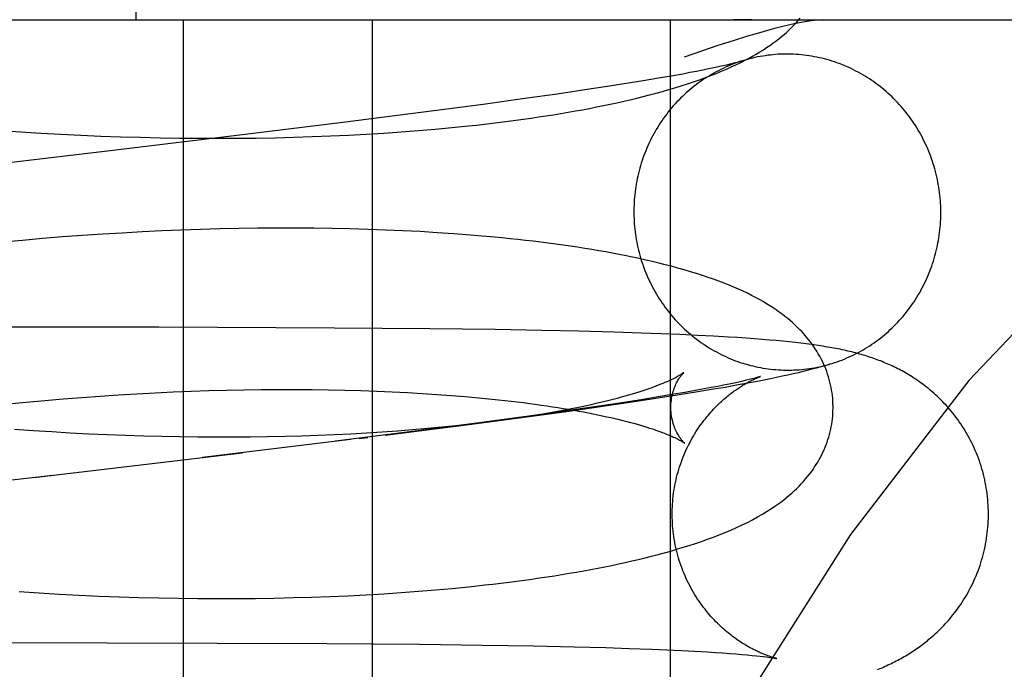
# Model space of a CAD drawing. Header units: inches. Extents: x 0 to 215, y 0 to 139.
# Tile 97 of 116: x 126.0484 to 126.1698, y 51.5941 to 51.6743. Entities that reach past the tile are written whole.
import ezdxf

# ---------------------------------------------------------------- set-up
doc = ezdxf.new("R2010")
doc.units = ezdxf.units.IN
doc.header["$LTSCALE"] = 11.804375
doc.header["$MEASUREMENT"] = 0
doc.linetypes.add('HIDDEN', pattern=[0.2, 0.1, -0.1])
doc.layers.add('DEFAULT_2', color=8, linetype='HIDDEN')

msp = doc.modelspace()

# ---------------------------------------------------------------- linework, layer by layer
at = {"layer": 'DEFAULT_2', "color": 8, "linetype": 'HIDDEN'}
for p, q in [((126.06275, 51.67428), (126.06275, 52.04928)), ((125.95195, 51.67428), (126.2875, 51.67428)), ((126.06855, 51.67428), (126.06855, 51.51803)), ((126.09184, 51.67428), (126.09184, 51.51803)), ((126.1286, 51.67428), (126.1286, 51.51803)), ((126.13331, 51.66821), (126.13261, 51.66806)), ((126.13396, 51.66834), (126.13331, 51.66821)), ((126.13454, 51.66847), (126.13396, 51.66834)), ((126.13507, 51.66859), (126.13454, 51.66847)), ((126.13554, 51.66869), (126.13507, 51.66859)), ((126.13595, 51.66879), (126.13554, 51.66869)), ((126.1363, 51.66888), (126.13595, 51.66879)), ((126.12716, 51.66706), (126.12549, 51.66678)), ((126.12872, 51.66734), (126.12716, 51.66706)), ((126.13014, 51.66759), (126.12872, 51.66734)), ((126.13102, 51.66776), (126.13014, 51.66759)), ((126.13184, 51.66791), (126.13102, 51.66776)), ((126.13261, 51.66806), (126.13184, 51.66791)), ((126.12112, 51.66608), (126.11836, 51.66566)), ((126.12369, 51.66649), (126.12112, 51.66608)), ((126.12549, 51.66678), (126.12369, 51.66649)), ((126.11065, 51.66455), (126.10552, 51.66384)), ((126.11464, 51.66512), (126.11065, 51.66455)), ((126.11836, 51.66566), (126.11464, 51.66512)), ((126.10552, 51.66384), (126.09816, 51.66287)), ((126.09816, 51.66287), (126.08823, 51.6616)), ((126.08823, 51.6616), (126.07651, 51.66015)), ((126.09962, 51.66079), (126.10168, 51.66098)), ((126.10168, 51.66098), (126.1037, 51.66118)), ((126.04602, 51.66062), (126.04851, 51.66045)), ((126.04851, 51.66045), (126.05098, 51.6603)), ((126.05098, 51.6603), (126.05346, 51.66016)), ((126.05346, 51.66016), (126.05592, 51.66004)), ((126.05592, 51.66004), (126.05838, 51.65994)), ((126.05838, 51.65994), (126.06082, 51.65985)), ((126.07651, 51.66015), (126.05954, 51.65811)), ((126.06082, 51.65985), (126.06326, 51.65978)), ((126.06326, 51.65978), (126.06568, 51.65973)), ((126.06568, 51.65973), (126.06809, 51.65969)), ((126.06809, 51.65969), (126.07048, 51.65966)), ((126.07048, 51.65966), (126.07285, 51.65966)), ((126.07285, 51.65966), (126.07521, 51.65967)), ((126.07521, 51.65967), (126.07755, 51.65969)), ((126.07755, 51.65969), (126.07987, 51.65973)), ((126.07987, 51.65973), (126.08217, 51.65979)), ((126.08217, 51.65979), (126.08444, 51.65986)), ((126.08444, 51.65986), (126.08669, 51.65995)), ((126.08669, 51.65995), (126.08891, 51.66005)), ((126.08891, 51.66005), (126.09111, 51.66017)), ((126.09111, 51.66017), (126.09328, 51.6603)), ((126.09328, 51.6603), (126.09543, 51.66045)), ((126.09543, 51.66045), (126.09754, 51.66061)), ((126.09754, 51.66061), (126.09962, 51.66079)), ((126.05613, 51.64766), (126.05366, 51.64748)), ((126.05858, 51.64782), (126.05613, 51.64766)), ((126.06102, 51.64797), (126.05858, 51.64782)), ((126.06346, 51.64811), (126.06102, 51.64797)), ((126.06588, 51.64822), (126.06346, 51.64811)), ((126.06828, 51.64832), (126.06588, 51.64822)), ((126.07068, 51.6484), (126.06828, 51.64832)), ((126.07305, 51.64847), (126.07068, 51.6484)), ((126.07541, 51.64852), (126.07305, 51.64847)), ((126.07775, 51.64855), (126.07541, 51.64852)), ((126.08007, 51.64857), (126.07775, 51.64855)), ((126.08237, 51.64857), (126.08007, 51.64857)), ((126.08464, 51.64856), (126.08237, 51.64857)), ((126.08689, 51.64853), (126.08464, 51.64856)), ((126.08912, 51.64848), (126.08689, 51.64853)), ((126.09132, 51.64842), (126.08912, 51.64848)), ((126.0935, 51.64834), (126.09132, 51.64842)), ((126.09564, 51.64825), (126.0935, 51.64834)), ((126.09776, 51.64814), (126.09564, 51.64825)), ((126.09985, 51.64801), (126.09776, 51.64814)), ((126.1019, 51.64787), (126.09985, 51.64801)), ((126.04872, 51.64706), (126.04624, 51.64683)), ((126.0512, 51.64728), (126.04872, 51.64706)), ((126.05366, 51.64748), (126.0512, 51.64728)), ((126.06553, 51.63634), (126.01814, 51.63638)), ((126.08719, 51.63625), (126.06553, 51.63634)), ((126.09894, 51.63615), (126.08719, 51.63625)), ((126.107, 51.63605), (126.09894, 51.63615)), ((126.11275, 51.63594), (126.107, 51.63605)), ((126.11732, 51.63584), (126.11275, 51.63594)), ((126.12168, 51.63573), (126.11732, 51.63584)), ((126.12503, 51.63562), (126.12168, 51.63573)), ((126.12747, 51.63553), (126.12503, 51.63562)), ((126.12978, 51.63544), (126.12747, 51.63553)), ((126.13195, 51.63534), (126.12978, 51.63544)), ((126.13395, 51.63523), (126.13195, 51.63534)), ((126.13578, 51.63513), (126.13395, 51.63523)), ((126.13691, 51.63506), (126.13578, 51.63513)), ((126.13797, 51.63498), (126.13691, 51.63506)), ((126.13897, 51.63491), (126.13797, 51.63498)), ((126.13992, 51.63484), (126.13897, 51.63491)), ((126.14082, 51.63476), (126.13992, 51.63484)), ((126.14168, 51.63469), (126.14082, 51.63476)), ((126.1425, 51.63461), (126.14168, 51.63469)), ((126.14327, 51.63453), (126.1425, 51.63461)), ((126.14401, 51.63445), (126.14327, 51.63453)), ((126.14471, 51.63437), (126.14401, 51.63445)), ((126.14538, 51.63429), (126.14471, 51.63437)), ((126.13027, 51.63074), (126.1299, 51.63049)), ((126.13586, 51.62933), (126.13518, 51.62919)), ((126.13648, 51.62946), (126.13586, 51.62933)), ((126.13704, 51.62958), (126.13648, 51.62946)), ((126.13675, 51.62922), (126.13815, 51.62948)), ((126.13754, 51.6297), (126.13704, 51.62958)), ((126.13798, 51.6298), (126.13754, 51.6297)), ((126.13835, 51.62989), (126.13798, 51.6298)), ((126.13815, 51.62948), (126.13955, 51.62975)), ((126.13867, 51.62997), (126.13835, 51.62989)), ((126.13894, 51.63004), (126.13867, 51.62997)), ((126.13955, 51.62975), (126.14098, 51.63004)), ((126.06057, 51.628), (126.06282, 51.62813)), ((126.06282, 51.62813), (126.06506, 51.62825)), ((126.06506, 51.62825), (126.06729, 51.62836)), ((126.06729, 51.62836), (126.0695, 51.62844)), ((126.0695, 51.62844), (126.0717, 51.62852)), ((126.0717, 51.62852), (126.07388, 51.62857)), ((126.07388, 51.62857), (126.07603, 51.62862)), ((126.07603, 51.62862), (126.07817, 51.62865)), ((126.07817, 51.62865), (126.08028, 51.62866)), ((126.08028, 51.62866), (126.08237, 51.62866)), ((126.08237, 51.62866), (126.08444, 51.62865)), ((126.08444, 51.62865), (126.08647, 51.62862)), ((126.08647, 51.62862), (126.08848, 51.62858)), ((126.08848, 51.62858), (126.09045, 51.62853)), ((126.09045, 51.62853), (126.0924, 51.62846)), ((126.0924, 51.62846), (126.09431, 51.62838)), ((126.09431, 51.62838), (126.09618, 51.62828)), ((126.09618, 51.62828), (126.09802, 51.62818)), ((126.09802, 51.62818), (126.09982, 51.62806)), ((126.13041, 51.6283), (126.12881, 51.62803)), ((126.12947, 51.62799), (126.13175, 51.62836)), ((126.13188, 51.62856), (126.13041, 51.6283)), ((126.13175, 51.62836), (126.13395, 51.62873)), ((126.13279, 51.62873), (126.13188, 51.62856)), ((126.13365, 51.62889), (126.13279, 51.62873)), ((126.13445, 51.62904), (126.13365, 51.62889)), ((126.13395, 51.62873), (126.13536, 51.62897)), ((126.13518, 51.62919), (126.13445, 51.62904)), ((126.13536, 51.62897), (126.13675, 51.62922)), ((126.04689, 51.62688), (126.04918, 51.62711)), ((126.04918, 51.62711), (126.05147, 51.62732)), ((126.05147, 51.62732), (126.05375, 51.62751)), ((126.05375, 51.62751), (126.05603, 51.62769)), ((126.05603, 51.62769), (126.0583, 51.62785)), ((126.0583, 51.62785), (126.06057, 51.628)), ((126.09982, 51.62806), (126.10158, 51.62793)), ((126.10158, 51.62793), (126.1033, 51.62779)), ((126.12264, 51.62703), (126.11982, 51.62661)), ((126.12052, 51.62663), (126.1239, 51.62713)), ((126.12526, 51.62744), (126.12264, 51.62703)), ((126.1239, 51.62713), (126.12713, 51.62762)), ((126.12709, 51.62774), (126.12526, 51.62744)), ((126.12881, 51.62803), (126.12709, 51.62774)), ((126.12713, 51.62762), (126.12947, 51.62799)), ((126.11058, 51.62524), (126.11612, 51.626)), ((126.11605, 51.62606), (126.11117, 51.62537)), ((126.11982, 51.62661), (126.11605, 51.62606)), ((126.11612, 51.626), (126.12052, 51.62663)), ((126.10502, 51.62454), (126.09746, 51.62355)), ((126.10377, 51.62434), (126.11058, 51.62524)), ((126.10553, 51.62456), (126.10387, 51.62436)), ((126.11117, 51.62537), (126.10502, 51.62454)), ((126.05003, 51.62356), (126.04774, 51.62372)), ((126.05232, 51.62342), (126.05003, 51.62356)), ((126.0546, 51.62329), (126.05232, 51.62342)), ((126.05688, 51.62317), (126.0546, 51.62329)), ((126.09746, 51.62355), (126.08731, 51.62227)), ((126.09115, 51.62328), (126.08919, 51.62317)), ((126.09308, 51.6234), (126.09115, 51.62328)), ((126.09497, 51.62354), (126.09308, 51.6234)), ((126.09346, 51.62302), (126.10377, 51.62434)), ((126.09683, 51.62368), (126.09497, 51.62354)), ((126.09865, 51.62383), (126.09683, 51.62368)), ((126.10043, 51.624), (126.09865, 51.62383)), ((126.10217, 51.62418), (126.10043, 51.624)), ((126.10387, 51.62436), (126.10217, 51.62418)), ((126.05915, 51.62307), (126.05688, 51.62317)), ((126.06141, 51.62298), (126.05915, 51.62307)), ((126.06366, 51.62291), (126.06141, 51.62298)), ((126.06589, 51.62286), (126.06366, 51.62291)), ((126.06811, 51.62282), (126.06589, 51.62286)), ((126.07032, 51.62279), (126.06811, 51.62282)), ((126.07251, 51.62278), (126.07032, 51.62279)), ((126.08916, 51.62248), (126.07093, 51.62027)), ((126.07468, 51.62278), (126.07251, 51.62278)), ((126.07683, 51.62279), (126.07468, 51.62278)), ((126.07895, 51.62282), (126.07683, 51.62279)), ((126.08105, 51.62287), (126.07895, 51.62282)), ((126.08313, 51.62292), (126.08105, 51.62287)), ((126.08518, 51.623), (126.08313, 51.62292)), ((126.0872, 51.62308), (126.08518, 51.623)), ((126.08919, 51.62317), (126.0872, 51.62308)), ((126.09025, 51.62262), (126.09132, 51.62275)), ((126.05012, 51.6178), (126.07581, 51.62085)), ((126.05243, 51.61807), (126.01374, 51.61349)), ((126.09754, 51.60376), (126.09964, 51.60394)), ((126.09964, 51.60394), (126.10171, 51.60412)), ((126.10171, 51.60412), (126.10374, 51.60432)), ((126.04829, 51.60373), (126.05077, 51.60356)), ((126.05077, 51.60356), (126.05325, 51.60342)), ((126.05325, 51.60342), (126.05572, 51.60329)), ((126.05572, 51.60329), (126.05819, 51.60318)), ((126.05819, 51.60318), (126.06064, 51.60309)), ((126.06064, 51.60309), (126.06308, 51.60301)), ((126.06308, 51.60301), (126.06551, 51.60295)), ((126.06551, 51.60295), (126.06793, 51.60291)), ((126.06793, 51.60291), (126.07033, 51.60288)), ((126.07033, 51.60288), (126.07272, 51.60287)), ((126.07272, 51.60287), (126.07509, 51.60287)), ((126.07509, 51.60287), (126.07744, 51.60289)), ((126.07744, 51.60289), (126.07977, 51.60293)), ((126.07977, 51.60293), (126.08208, 51.60298)), ((126.08208, 51.60298), (126.08436, 51.60304)), ((126.08436, 51.60304), (126.08662, 51.60313)), ((126.08662, 51.60313), (126.08886, 51.60322)), ((126.08886, 51.60322), (126.09107, 51.60334)), ((126.09107, 51.60334), (126.09326, 51.60346)), ((126.09326, 51.60346), (126.09542, 51.60361)), ((126.09542, 51.60361), (126.09754, 51.60376)), ((125.99357, 51.59756), (126.08625, 51.59733)), ((126.08625, 51.59733), (126.09768, 51.59723)), ((126.09768, 51.59723), (126.10542, 51.59713)), ((126.10542, 51.59713), (126.11173, 51.59702)), ((126.11173, 51.59702), (126.11675, 51.59691)), ((126.11675, 51.59691), (126.12064, 51.59681)), ((126.12064, 51.59681), (126.12355, 51.59671)), ((126.12355, 51.59671), (126.12627, 51.59661)), ((126.12627, 51.59661), (126.12818, 51.59654)), ((126.12818, 51.59654), (126.12998, 51.59645)), ((126.12998, 51.59645), (126.13165, 51.59637)), ((126.13165, 51.59637), (126.1332, 51.59628)), ((126.1332, 51.59628), (126.13416, 51.59622)), ((126.13416, 51.59622), (126.13506, 51.59616)), ((126.13506, 51.59616), (126.13591, 51.5961)), ((126.13591, 51.5961), (126.13669, 51.59604)), ((126.13669, 51.59604), (126.13742, 51.59598)), ((126.13742, 51.59598), (126.13809, 51.59592)), ((126.13809, 51.59592), (126.13869, 51.59586)), ((126.13869, 51.59586), (126.13923, 51.59581)), ((126.13923, 51.59581), (126.1397, 51.59575)), ((126.1397, 51.59575), (126.14011, 51.59571)), ((126.14173, 51.59547), (126.14174, 51.59547))]:
    msp.add_line(p, q, dxfattribs=at)
for points in [[(126.24143, 51.67428), (126.22577, 51.67235), (126.21026, 51.66671), (126.19516, 51.65771), (126.18026, 51.64545), (126.16542, 51.62977), (126.15084, 51.61076), (126.13657, 51.58827), (126.12286, 51.56248), (126.10986, 51.53349), (126.09778, 51.50154), (126.08676, 51.46687), (126.07693, 51.42976), (126.06843, 51.39052), (126.06134, 51.34948), (126.05575, 51.30697), (126.05171, 51.26336), (126.04927, 51.21902), (126.04846, 51.17428)], [(126.1037, 51.66118), (126.10469, 51.66129), (126.10568, 51.6614), (126.10667, 51.66152), (126.10764, 51.66164), (126.1086, 51.66176), (126.10956, 51.66189), (126.11051, 51.66202), (126.11145, 51.66215), (126.11237, 51.66229), (126.1133, 51.66243), (126.11421, 51.66257), (126.11511, 51.66272), (126.11601, 51.66287), (126.1169, 51.66303), (126.11777, 51.66319), (126.11864, 51.66335), (126.11951, 51.66352), (126.12036, 51.66369), (126.1212, 51.66387), (126.12203, 51.66405), (126.12286, 51.66423), (126.12367, 51.66442), (126.12448, 51.66461), (126.12527, 51.66481), (126.12606, 51.66501), (126.12685, 51.66522), (126.12763, 51.66543), (126.12841, 51.66566), (126.12918, 51.66589), (126.12996, 51.66613), (126.13072, 51.66637), (126.13148, 51.66663), (126.13221, 51.66688), (126.13293, 51.66714), (126.13362, 51.6674), (126.13428, 51.66767), (126.13492, 51.66793), (126.13553, 51.66819), (126.13613, 51.66846), (126.13669, 51.66872), (126.13724, 51.66899), (126.13776, 51.66925), (126.13827, 51.66952), (126.13875, 51.66979), (126.13921, 51.67005), (126.13966, 51.67032), (126.14009, 51.67059), (126.14049, 51.67086), (126.14089, 51.67112), (126.14127, 51.67139), (126.14163, 51.67166), (126.14198, 51.67193), (126.14232, 51.67221), (126.14265, 51.67248), (126.14296, 51.67276), (126.14327, 51.67304), (126.14356, 51.67333), (126.14384, 51.67361), (126.14412, 51.6739), (126.14438, 51.67419), (126.14463, 51.67448)], [(126.14751, 51.67428), (126.14681, 51.67425), (126.14597, 51.67416), (126.145, 51.674), (126.14389, 51.67378), (126.14265, 51.6735), (126.14128, 51.67315), (126.13977, 51.67273), (126.13814, 51.67225), (126.13637, 51.6717), (126.13448, 51.67109), (126.13246, 51.67041), (126.13031, 51.66966)], [(126.13865, 51.67431), (126.13793, 51.67429), (126.13718, 51.67428), (126.1364, 51.67428)], [(126.16193, 51.65165), (126.16191, 51.65198), (126.16188, 51.65231), (126.16185, 51.65264), (126.16181, 51.65296), (126.16177, 51.65329), (126.16172, 51.65362), (126.16166, 51.65394), (126.1616, 51.65426), (126.16154, 51.65459), (126.16147, 51.65491), (126.16139, 51.65523), (126.16131, 51.65555), (126.16123, 51.65587), (126.16114, 51.65618), (126.16104, 51.6565), (126.16094, 51.65681), (126.16083, 51.65712), (126.16072, 51.65743), (126.16061, 51.65774), (126.16048, 51.65804), (126.16036, 51.65834), (126.16023, 51.65864), (126.16009, 51.65894), (126.15995, 51.65924), (126.1598, 51.65953), (126.15965, 51.65982), (126.1595, 51.66011), (126.15934, 51.6604), (126.15917, 51.66068), (126.159, 51.66096), (126.15883, 51.66124), (126.15865, 51.66151), (126.15847, 51.66178), (126.15828, 51.66205), (126.15809, 51.66231), (126.15789, 51.66257), (126.15769, 51.66283), (126.15749, 51.66309), (126.15728, 51.66334), (126.15707, 51.66358), (126.15685, 51.66383), (126.15663, 51.66407), (126.15641, 51.6643), (126.15618, 51.66453), (126.15595, 51.66476), (126.15571, 51.66498), (126.15547, 51.6652), (126.15523, 51.66542), (126.15498, 51.66563), (126.15473, 51.66584), (126.15448, 51.66604), (126.15422, 51.66624), (126.15397, 51.66643), (126.1537, 51.66662), (126.15344, 51.6668), (126.15317, 51.66698), (126.1529, 51.66716), (126.15262, 51.66733), (126.15235, 51.66749), (126.15207, 51.66765), (126.15178, 51.66781), (126.1515, 51.66796), (126.15121, 51.6681), (126.15092, 51.66825), (126.15063, 51.66838), (126.15034, 51.66851), (126.15004, 51.66864), (126.14974, 51.66876), (126.14944, 51.66887), (126.14914, 51.66898), (126.14884, 51.66909), (126.14853, 51.66919), (126.14823, 51.66928), (126.14792, 51.66937), (126.14761, 51.66945), (126.1473, 51.66953), (126.14699, 51.6696), (126.14667, 51.66967), (126.14636, 51.66973), (126.14604, 51.66979), (126.14573, 51.66984), (126.14541, 51.66988), (126.14509, 51.66992), (126.14478, 51.66996), (126.14446, 51.66999), (126.14414, 51.67001), (126.14382, 51.67003), (126.1435, 51.67004), (126.14318, 51.67005), (126.14286, 51.67005), (126.14254, 51.67004), (126.14222, 51.67003), (126.1419, 51.67002), (126.14158, 51.66999), (126.14126, 51.66997), (126.14095, 51.66993), (126.14063, 51.6699), (126.14031, 51.66985), (126.14, 51.6698), (126.13968, 51.66975), (126.13937, 51.66969), (126.13905, 51.66962), (126.13874, 51.66955), (126.13843, 51.66948), (126.13812, 51.6694), (126.13781, 51.66931), (126.13751, 51.66922), (126.13736, 51.66917)], [(126.1374, 51.66918), (126.1372, 51.66912), (126.1369, 51.66901), (126.1366, 51.66891), (126.1363, 51.66879), (126.136, 51.66867), (126.13571, 51.66855), (126.13541, 51.66842), (126.13512, 51.66829), (126.13483, 51.66815), (126.13454, 51.668), (126.13426, 51.66785), (126.13398, 51.6677), (126.1337, 51.66754), (126.13342, 51.66738), (126.13315, 51.66721), (126.13288, 51.66703), (126.13261, 51.66686), (126.13234, 51.66667), (126.13208, 51.66649), (126.13182, 51.66629), (126.13157, 51.6661), (126.13131, 51.6659), (126.13106, 51.66569), (126.13082, 51.66548), (126.13058, 51.66527), (126.13034, 51.66505), (126.1301, 51.66483), (126.12987, 51.6646), (126.12964, 51.66437), (126.12942, 51.66414), (126.1292, 51.6639), (126.12898, 51.66366), (126.12877, 51.66341), (126.12856, 51.66316), (126.12836, 51.66291), (126.12816, 51.66265), (126.12796, 51.66239), (126.12777, 51.66213), (126.12759, 51.66186), (126.1274, 51.66159), (126.12723, 51.66132), (126.12705, 51.66104), (126.12688, 51.66076), (126.12672, 51.66048), (126.12656, 51.6602), (126.12641, 51.65991), (126.12626, 51.65962), (126.12611, 51.65933), (126.12597, 51.65903), (126.12583, 51.65873), (126.1257, 51.65843), (126.12558, 51.65813), (126.12546, 51.65783), (126.12534, 51.65752), (126.12523, 51.65721), (126.12512, 51.6569), (126.12502, 51.65659), (126.12493, 51.65628), (126.12484, 51.65596), (126.12475, 51.65564), (126.12467, 51.65532), (126.1246, 51.655), (126.12453, 51.65468), (126.12447, 51.65436), (126.12441, 51.65404), (126.12435, 51.65371), (126.12431, 51.65339), (126.12426, 51.65306), (126.12422, 51.65273), (126.12419, 51.65241), (126.12417, 51.65208), (126.12414, 51.65175), (126.12413, 51.65142), (126.12412, 51.65109), (126.12411, 51.65076), (126.12411, 51.65043), (126.12412, 51.6501), (126.12413, 51.64978), (126.12415, 51.64945)], [(126.13736, 51.66917), (126.13732, 51.66916), (126.13727, 51.66914), (126.13721, 51.66912), (126.13714, 51.6691), (126.13705, 51.66908), (126.13696, 51.66905), (126.13685, 51.66902), (126.13673, 51.66899), (126.1366, 51.66896), (126.13646, 51.66892), (126.1363, 51.66888)], [(126.05954, 51.65811), (126.03952, 51.65575), (126.00894, 51.65213)], [(126.14833, 51.63181), (126.14857, 51.63188), (126.14887, 51.63198), (126.14918, 51.63208), (126.14948, 51.63219), (126.14978, 51.6323), (126.15008, 51.63242), (126.15037, 51.63255), (126.15066, 51.63268), (126.15096, 51.63281), (126.15125, 51.63295), (126.15153, 51.63309), (126.15182, 51.63324), (126.1521, 51.6334), (126.15238, 51.63356), (126.15265, 51.63372), (126.15293, 51.63389), (126.1532, 51.63406), (126.15347, 51.63424), (126.15373, 51.63442), (126.154, 51.63461), (126.15425, 51.6348), (126.15451, 51.635), (126.15476, 51.6352), (126.15501, 51.63541), (126.15526, 51.63562), (126.1555, 51.63583), (126.15574, 51.63605), (126.15597, 51.63627), (126.15621, 51.6365), (126.15643, 51.63673), (126.15666, 51.63696), (126.15688, 51.6372), (126.15709, 51.63744), (126.15731, 51.63769), (126.15751, 51.63794), (126.15772, 51.63819), (126.15792, 51.63845), (126.15811, 51.63871), (126.1583, 51.63897), (126.15849, 51.63924), (126.15867, 51.6395), (126.15885, 51.63978), (126.15902, 51.64005), (126.15919, 51.64033), (126.15936, 51.64061), (126.15952, 51.6409), (126.15967, 51.64119), (126.15982, 51.64148), (126.15997, 51.64177), (126.16011, 51.64207), (126.16024, 51.64236), (126.16037, 51.64266), (126.1605, 51.64297), (126.16062, 51.64327), (126.16074, 51.64358), (126.16085, 51.64389), (126.16095, 51.6442), (126.16105, 51.64451), (126.16115, 51.64482), (126.16124, 51.64514), (126.16132, 51.64545), (126.1614, 51.64577), (126.16148, 51.64609), (126.16155, 51.64641), (126.16161, 51.64674), (126.16167, 51.64706), (126.16172, 51.64738), (126.16177, 51.64771), (126.16181, 51.64804), (126.16185, 51.64836), (126.16188, 51.64869), (126.16191, 51.64902), (126.16193, 51.64935), (126.16195, 51.64968), (126.16196, 51.65001), (126.16196, 51.65033), (126.16196, 51.65066), (126.16196, 51.65099), (126.16195, 51.65132), (126.16193, 51.65165)], [(126.12415, 51.64945), (126.12417, 51.64912), (126.1242, 51.64879), (126.12423, 51.64846), (126.12427, 51.64813), (126.12431, 51.64781), (126.12436, 51.64748), (126.12441, 51.64716), (126.12447, 51.64683), (126.12454, 51.64651), (126.12461, 51.64619), (126.12468, 51.64587), (126.12476, 51.64555), (126.12485, 51.64523), (126.12494, 51.64492), (126.12503, 51.6446), (126.12514, 51.64429), (126.12524, 51.64398), (126.12535, 51.64367), (126.12547, 51.64336), (126.12559, 51.64306), (126.12572, 51.64275), (126.12585, 51.64245), (126.12599, 51.64215), (126.12613, 51.64186), (126.12627, 51.64157), (126.12642, 51.64127), (126.12658, 51.64099), (126.12674, 51.6407), (126.1269, 51.64042), (126.12707, 51.64014), (126.12725, 51.63986), (126.12742, 51.63959), (126.12761, 51.63932), (126.12779, 51.63905), (126.12799, 51.63878), (126.12818, 51.63852), (126.12838, 51.63827), (126.12859, 51.63801), (126.1288, 51.63776), (126.12901, 51.63751), (126.12922, 51.63727), (126.12944, 51.63703), (126.12967, 51.6368), (126.1299, 51.63657), (126.13013, 51.63634), (126.13036, 51.63611), (126.1306, 51.63589), (126.13085, 51.63568), (126.13109, 51.63547), (126.13134, 51.63526), (126.1316, 51.63506), (126.13185, 51.63486), (126.13211, 51.63467), (126.13237, 51.63448), (126.13264, 51.6343), (126.13291, 51.63412), (126.13318, 51.63394), (126.13345, 51.63377), (126.13373, 51.63361), (126.13401, 51.63345), (126.13429, 51.63329), (126.13458, 51.63314), (126.13486, 51.63299), (126.13515, 51.63285), (126.13544, 51.63272), (126.13574, 51.63259), (126.13603, 51.63246), (126.13633, 51.63234), (126.13663, 51.63222), (126.13693, 51.63211), (126.13724, 51.63201), (126.13754, 51.63191), (126.13785, 51.63182), (126.13816, 51.63173), (126.13847, 51.63164), (126.13878, 51.63157), (126.13909, 51.63149), (126.1394, 51.63143), (126.13972, 51.63137), (126.14003, 51.63131), (126.14035, 51.63126), (126.14067, 51.63121), (126.14098, 51.63117), (126.1413, 51.63114), (126.14162, 51.63111), (126.14194, 51.63109), (126.14226, 51.63107), (126.14258, 51.63106), (126.1429, 51.63105), (126.14322, 51.63105), (126.14354, 51.63106), (126.14386, 51.63107), (126.14417, 51.63108), (126.14449, 51.6311), (126.14481, 51.63113), (126.14513, 51.63116), (126.14545, 51.6312), (126.14576, 51.63124), (126.14608, 51.63129), (126.14639, 51.63135), (126.14671, 51.63141), (126.14702, 51.63147), (126.14733, 51.63154), (126.14764, 51.63162), (126.14795, 51.6317), (126.14826, 51.63179)], [(126.14868, 51.62662), (126.14867, 51.62691), (126.14866, 51.62724), (126.14863, 51.62758), (126.1486, 51.62792), (126.14855, 51.62825), (126.1485, 51.62858), (126.14844, 51.62891), (126.14837, 51.62925), (126.1483, 51.62957), (126.14821, 51.6299), (126.14811, 51.63023), (126.14801, 51.63055), (126.1479, 51.63088), (126.14778, 51.6312), (126.14765, 51.63151), (126.14751, 51.63183), (126.14736, 51.63215), (126.1472, 51.63246), (126.14704, 51.63277), (126.14686, 51.63308), (126.14668, 51.63339), (126.14648, 51.63369), (126.14628, 51.63399), (126.14607, 51.6343), (126.14585, 51.63459), (126.14562, 51.63489), (126.14538, 51.63518), (126.14512, 51.63547), (126.14486, 51.63576), (126.14459, 51.63604), (126.14431, 51.63632), (126.14402, 51.6366), (126.14372, 51.63688), (126.14341, 51.63715), (126.14309, 51.63742), (126.14275, 51.63769), (126.14241, 51.63795), (126.14205, 51.63821), (126.14168, 51.63848), (126.14129, 51.63873), (126.14089, 51.63899), (126.14048, 51.63925), (126.14004, 51.63951), (126.13959, 51.63976), (126.13912, 51.64002), (126.13863, 51.64027), (126.13812, 51.64053), (126.13759, 51.64078), (126.13703, 51.64103), (126.13646, 51.64128), (126.13587, 51.64153), (126.13525, 51.64177), (126.13461, 51.64202), (126.13395, 51.64226), (126.13327, 51.6425), (126.13256, 51.64274), (126.13183, 51.64297), (126.13109, 51.6432), (126.13033, 51.64343), (126.12955, 51.64364), (126.12877, 51.64386), (126.12797, 51.64406), (126.12718, 51.64426), (126.12638, 51.64445), (126.12558, 51.64464), (126.12478, 51.64482), (126.12396, 51.64499), (126.12315, 51.64516), (126.12232, 51.64532), (126.12149, 51.64548), (126.12064, 51.64563), (126.11979, 51.64578), (126.11893, 51.64593), (126.11805, 51.64607), (126.11717, 51.64621), (126.11628, 51.64634), (126.11538, 51.64647), (126.11447, 51.6466), (126.11356, 51.64672), (126.11263, 51.64683), (126.1117, 51.64695), (126.11076, 51.64706), (126.10981, 51.64716), (126.10885, 51.64727), (126.10788, 51.64736), (126.10691, 51.64746), (126.10592, 51.64755), (126.10493, 51.64764), (126.10393, 51.64772), (126.1019, 51.64787)], [(126.1678, 51.61444), (126.16778, 51.61476), (126.16775, 51.61511), (126.16772, 51.61546), (126.16768, 51.6158), (126.16763, 51.61615), (126.16758, 51.61649), (126.16752, 51.61683), (126.16745, 51.61717), (126.16738, 51.61751), (126.16731, 51.61785), (126.16722, 51.61819), (126.16713, 51.61853), (126.16704, 51.61886), (126.16694, 51.61919), (126.16683, 51.61952), (126.16672, 51.61985), (126.1666, 51.62017), (126.16648, 51.6205), (126.16635, 51.62082), (126.16622, 51.62113), (126.16608, 51.62145), (126.16594, 51.62176), (126.16579, 51.62207), (126.16563, 51.62238), (126.16547, 51.62268), (126.16531, 51.62298), (126.16514, 51.62327), (126.16497, 51.62356), (126.16479, 51.62385), (126.16461, 51.62413), (126.16443, 51.62441), (126.16424, 51.62469), (126.16405, 51.62496), (126.16385, 51.62522), (126.16365, 51.62548), (126.16345, 51.62574), (126.16324, 51.62599), (126.16303, 51.62624), (126.16282, 51.62648), (126.16261, 51.62672), (126.1624, 51.62695), (126.16218, 51.62717), (126.16196, 51.62739), (126.16175, 51.62761), (126.16153, 51.62782), (126.16131, 51.62802), (126.16109, 51.62822), (126.16087, 51.62841), (126.16065, 51.6286), (126.16043, 51.62878), (126.1602, 51.62896), (126.15998, 51.62913), (126.15976, 51.6293), (126.15954, 51.62946), (126.15932, 51.62962), (126.1591, 51.62977), (126.15888, 51.62992), (126.15866, 51.63007), (126.15845, 51.63021), (126.15823, 51.63034), (126.15802, 51.63047), (126.15781, 51.6306), (126.1576, 51.63072), (126.15739, 51.63084), (126.15719, 51.63095), (126.15698, 51.63106), (126.15678, 51.63117), (126.15658, 51.63127), (126.15638, 51.63137), (126.15618, 51.63147), (126.15597, 51.63157), (126.15577, 51.63166), (126.15557, 51.63175), (126.15537, 51.63184), (126.15516, 51.63193), (126.15496, 51.63201), (126.15475, 51.6321), (126.15455, 51.63218), (126.15434, 51.63226), (126.15413, 51.63234), (126.15392, 51.63241), (126.15371, 51.63249), (126.1535, 51.63256), (126.15328, 51.63263), (126.15307, 51.6327), (126.15285, 51.63277), (126.15263, 51.63284), (126.1524, 51.63291), (126.15217, 51.63298), (126.15194, 51.63304), (126.15171, 51.63311), (126.15147, 51.63317), (126.15124, 51.63323), (126.151, 51.63329), (126.15076, 51.63335), (126.15052, 51.6334), (126.15027, 51.63346), (126.15003, 51.63351), (126.14978, 51.63356), (126.14954, 51.63362), (126.14929, 51.63367), (126.14903, 51.63371), (126.14878, 51.63376), (126.14852, 51.63381), (126.14826, 51.63386), (126.148, 51.6339), (126.14773, 51.63394), (126.14746, 51.63399), (126.14718, 51.63403), (126.1469, 51.63408), (126.14661, 51.63412), (126.14631, 51.63416), (126.14601, 51.6342), (126.14538, 51.63429)], [(126.14098, 51.63004), (126.14169, 51.63018), (126.14239, 51.63033), (126.14309, 51.63048), (126.14376, 51.63063), (126.14442, 51.63078), (126.14505, 51.63094), (126.14567, 51.63109), (126.14626, 51.63124), (126.14682, 51.63139), (126.14736, 51.63153), (126.14786, 51.63167), (126.14833, 51.63181)], [(126.12868, 51.62637), (126.12868, 51.6266), (126.12869, 51.62686), (126.12871, 51.62711), (126.12874, 51.62735), (126.12877, 51.62758), (126.12881, 51.62781), (126.12886, 51.62803), (126.12891, 51.62824), (126.12897, 51.62845), (126.12903, 51.62864), (126.12909, 51.62883), (126.12916, 51.629), (126.12923, 51.62917), (126.1293, 51.62932), (126.12937, 51.62947), (126.12944, 51.6296), (126.12951, 51.62973), (126.12958, 51.62985), (126.12965, 51.62996), (126.12971, 51.63006), (126.12978, 51.63016), (126.12984, 51.63024), (126.1299, 51.63032), (126.12995, 51.63039), (126.13001, 51.63046), (126.13006, 51.63052), (126.1301, 51.63057), (126.13014, 51.63061), (126.13018, 51.63065), (126.13021, 51.63068), (126.13023, 51.6307), (126.13025, 51.63072), (126.13026, 51.63073)], [(126.1299, 51.63049), (126.12981, 51.63043), (126.12971, 51.63037), (126.12959, 51.6303), (126.12946, 51.63023), (126.12932, 51.63016), (126.12916, 51.63008), (126.12899, 51.62999), (126.12881, 51.6299), (126.12862, 51.62981), (126.1284, 51.62971), (126.12818, 51.62962), (126.12794, 51.62951), (126.12769, 51.62941), (126.12742, 51.6293), (126.12713, 51.62918), (126.12683, 51.62907), (126.12652, 51.62895), (126.12619, 51.62883), (126.12584, 51.62871), (126.12548, 51.62859), (126.12511, 51.62847), (126.12472, 51.62834), (126.12431, 51.62821), (126.12389, 51.62809), (126.12345, 51.62796), (126.123, 51.62783), (126.12253, 51.6277), (126.12205, 51.62757), (126.12156, 51.62744), (126.12105, 51.62731), (126.12052, 51.62718), (126.11998, 51.62705), (126.11943, 51.62692), (126.11886, 51.62679), (126.11827, 51.62666), (126.11768, 51.62653), (126.11707, 51.6264), (126.11644, 51.62628), (126.1158, 51.62615), (126.11515, 51.62603), (126.11449, 51.6259), (126.11381, 51.62578), (126.11312, 51.62566), (126.11241, 51.62554), (126.1117, 51.62543), (126.11097, 51.62531), (126.11022, 51.6252), (126.10947, 51.62509), (126.10871, 51.62498), (126.10793, 51.62487)], [(126.12887, 51.61217), (126.12886, 51.61248), (126.12884, 51.61282), (126.12884, 51.61316), (126.12884, 51.6135), (126.12885, 51.61384), (126.12886, 51.61418), (126.12888, 51.61451), (126.1289, 51.61485), (126.12893, 51.61519), (126.12897, 51.61552), (126.12901, 51.61586), (126.12906, 51.61619), (126.12912, 51.61652), (126.12918, 51.61685), (126.12924, 51.61718), (126.12931, 51.61751), (126.12939, 51.61783), (126.12947, 51.61816), (126.12956, 51.61848), (126.12965, 51.61879), (126.12975, 51.61911), (126.12986, 51.61942), (126.12997, 51.61974), (126.13008, 51.62004), (126.1302, 51.62035), (126.13032, 51.62065), (126.13045, 51.62095), (126.13058, 51.62124), (126.13072, 51.62153), (126.13086, 51.62181), (126.131, 51.62209), (126.13115, 51.62237), (126.1313, 51.62264), (126.13145, 51.62291), (126.13161, 51.62317), (126.13177, 51.62343), (126.13193, 51.62368), (126.1321, 51.62392), (126.13226, 51.62416), (126.13243, 51.6244), (126.1326, 51.62463), (126.13276, 51.62485), (126.13293, 51.62506), (126.1331, 51.62527), (126.13327, 51.62547), (126.13344, 51.62567), (126.13361, 51.62586), (126.13377, 51.62605), (126.13394, 51.62623), (126.1341, 51.6264), (126.13427, 51.62657), (126.13443, 51.62673), (126.13459, 51.62689), (126.13475, 51.62704), (126.13491, 51.62718), (126.13506, 51.62732), (126.13522, 51.62746), (126.13537, 51.62759), (126.13552, 51.62772), (126.13566, 51.62784), (126.13581, 51.62796), (126.13595, 51.62807), (126.13609, 51.62818), (126.13623, 51.62828), (126.13637, 51.62839), (126.1365, 51.62848), (126.13664, 51.62858), (126.13677, 51.62867), (126.13689, 51.62876), (126.13702, 51.62884), (126.13714, 51.62892), (126.13726, 51.629), (126.13738, 51.62908), (126.1375, 51.62915), (126.13761, 51.62922), (126.13773, 51.62929), (126.13784, 51.62935), (126.13795, 51.62941), (126.13805, 51.62947), (126.13815, 51.62953), (126.13826, 51.62959), (126.13835, 51.62964), (126.13845, 51.62969), (126.13854, 51.62974), (126.13864, 51.62979), (126.13872, 51.62983), (126.13881, 51.62987), (126.13889, 51.62991), (126.13897, 51.62995), (126.13905, 51.62999), (126.13913, 51.63002), (126.1392, 51.63005), (126.13927, 51.63008), (126.13933, 51.63011), (126.13939, 51.63013), (126.13945, 51.63016), (126.1395, 51.63018), (126.13954, 51.6302), (126.13959, 51.63021), (126.13962, 51.63023), (126.13965, 51.63024), (126.13968, 51.63025), (126.1397, 51.63026), (126.13971, 51.63026), (126.13972, 51.63026)], [(126.13972, 51.63026), (126.13971, 51.63026), (126.13969, 51.63025), (126.13967, 51.63025), (126.13964, 51.63024), (126.1396, 51.63022), (126.13955, 51.63021), (126.13949, 51.63019), (126.13942, 51.63017), (126.13935, 51.63015), (126.13926, 51.63013), (126.13916, 51.6301), (126.13906, 51.63007), (126.13894, 51.63004)], [(126.1033, 51.62779), (126.10497, 51.62764), (126.10579, 51.62756), (126.10661, 51.62748), (126.10741, 51.6274), (126.10819, 51.62731), (126.10897, 51.62722), (126.10973, 51.62713), (126.11049, 51.62704), (126.11123, 51.62694), (126.11195, 51.62684), (126.11267, 51.62674), (126.11337, 51.62664), (126.11406, 51.62654), (126.11474, 51.62643), (126.1154, 51.62633), (126.11605, 51.62622), (126.11669, 51.62611), (126.11731, 51.626), (126.11792, 51.62589), (126.11852, 51.62577), (126.1191, 51.62566), (126.11967, 51.62554), (126.12022, 51.62543), (126.12076, 51.62531), (126.12128, 51.62519), (126.12179, 51.62507), (126.12229, 51.62496), (126.12276, 51.62484), (126.12323, 51.62472), (126.12368, 51.6246), (126.12411, 51.62449), (126.12453, 51.62437), (126.12494, 51.62425), (126.12532, 51.62414), (126.1257, 51.62402), (126.12606, 51.62391), (126.1264, 51.6238), (126.12673, 51.62369), (126.12704, 51.62358), (126.12733, 51.62347), (126.12761, 51.62337), (126.12788, 51.62327), (126.12813, 51.62317), (126.12836, 51.62307), (126.12859, 51.62298), (126.12879, 51.62289), (126.12898, 51.6228), (126.12916, 51.62272), (126.12933, 51.62264), (126.12948, 51.62257), (126.12962, 51.6225), (126.12974, 51.62243), (126.12986, 51.62237), (126.12996, 51.62231), (126.13005, 51.62226), (126.13012, 51.62221), (126.13019, 51.62217), (126.13025, 51.62214), (126.13029, 51.62211), (126.13033, 51.62208), (126.13036, 51.62206), (126.13036, 51.62206)], [(126.13036, 51.62206), (126.13037, 51.62205), (126.13038, 51.62204), (126.13038, 51.62205), (126.13036, 51.62206), (126.13034, 51.62208), (126.13032, 51.6221), (126.13029, 51.62213), (126.13025, 51.62217), (126.1302, 51.62221), (126.13015, 51.62227), (126.1301, 51.62233), (126.13004, 51.62239), (126.12998, 51.62247), (126.12992, 51.62255), (126.12985, 51.62264), (126.12978, 51.62274), (126.12971, 51.62284), (126.12964, 51.62296), (126.12956, 51.62309), (126.12949, 51.62322), (126.12941, 51.62336), (126.12933, 51.62352), (126.12926, 51.62368), (126.12918, 51.62386), (126.12911, 51.62405), (126.12904, 51.62424), (126.12897, 51.62445), (126.12891, 51.62466), (126.12886, 51.62489), (126.12881, 51.62512), (126.12877, 51.62537), (126.12873, 51.62561), (126.1287, 51.62587), (126.12869, 51.62613), (126.12868, 51.62637)], [(126.1411, 51.61399), (126.14148, 51.61425), (126.14186, 51.61451), (126.14223, 51.61478), (126.14259, 51.61505), (126.14293, 51.61533), (126.14327, 51.61561), (126.14359, 51.61588), (126.1439, 51.61617), (126.1442, 51.61645), (126.14449, 51.61674), (126.14476, 51.61703), (126.14503, 51.61732), (126.14529, 51.61762), (126.14554, 51.61791), (126.14577, 51.61821), (126.146, 51.61851), (126.14621, 51.61881), (126.14641, 51.61911), (126.14661, 51.61941), (126.14679, 51.61971), (126.14696, 51.62001), (126.14713, 51.62031), (126.14728, 51.62061), (126.14743, 51.62092), (126.14757, 51.62123), (126.1477, 51.62154), (126.14782, 51.62185), (126.14794, 51.62216), (126.14805, 51.62248), (126.14814, 51.62279), (126.14823, 51.62311), (126.14832, 51.62343), (126.14839, 51.62375), (126.14845, 51.62407), (126.14851, 51.62439), (126.14856, 51.62472), (126.1486, 51.62504), (126.14863, 51.62537), (126.14866, 51.62569), (126.14867, 51.62602), (126.14868, 51.62634), (126.14868, 51.62662)], [(126.10714, 51.62476), (126.10634, 51.62466), (126.10553, 51.62456)], [(126.10374, 51.60432), (126.10475, 51.60443), (126.10575, 51.60454), (126.10673, 51.60465), (126.10772, 51.60477), (126.10869, 51.60489), (126.10965, 51.60501), (126.11061, 51.60514), (126.11155, 51.60527), (126.11249, 51.60541), (126.11342, 51.60554), (126.11434, 51.60569), (126.11525, 51.60583), (126.11615, 51.60598), (126.11704, 51.60614), (126.11793, 51.60629), (126.1188, 51.60645), (126.11967, 51.60662), (126.12053, 51.60679), (126.12138, 51.60696), (126.12222, 51.60714), (126.12305, 51.60732), (126.12388, 51.60751), (126.1247, 51.6077), (126.1255, 51.6079), (126.1263, 51.6081), (126.1271, 51.6083), (126.12788, 51.60851), (126.12866, 51.60873), (126.12943, 51.60896), (126.13019, 51.60919), (126.13095, 51.60942), (126.1317, 51.60967), (126.13245, 51.60992), (126.13319, 51.61018), (126.13392, 51.61045), (126.13465, 51.61073), (126.13537, 51.61102), (126.13608, 51.61132), (126.13677, 51.61163), (126.13745, 51.61195), (126.13811, 51.61227), (126.13875, 51.6126), (126.13938, 51.61294), (126.13998, 51.61329), (126.14056, 51.61364), (126.1411, 51.61399)], [(126.15416, 51.59411), (126.15438, 51.5942), (126.1546, 51.59429), (126.15481, 51.59438), (126.15503, 51.59447), (126.15524, 51.59457), (126.15545, 51.59467), (126.15566, 51.59477), (126.15587, 51.59486), (126.15607, 51.59496), (126.15627, 51.59507), (126.15647, 51.59517), (126.15667, 51.59527), (126.15686, 51.59538), (126.15706, 51.59548), (126.15725, 51.59559), (126.15745, 51.5957), (126.15764, 51.59581), (126.15783, 51.59593), (126.15802, 51.59604), (126.15821, 51.59616), (126.15839, 51.59628), (126.15858, 51.59641), (126.15877, 51.59653), (126.15896, 51.59666), (126.15915, 51.5968), (126.15935, 51.59693), (126.15954, 51.59707), (126.15973, 51.59722), (126.15992, 51.59736), (126.16012, 51.59752), (126.16031, 51.59767), (126.16051, 51.59784), (126.16071, 51.59801), (126.16092, 51.59818), (126.16112, 51.59836), (126.16132, 51.59854), (126.16152, 51.59873), (126.16172, 51.59892), (126.16192, 51.59912), (126.16212, 51.59932), (126.16232, 51.59953), (126.16252, 51.59974), (126.16272, 51.59996), (126.16291, 51.60018), (126.16311, 51.60041), (126.1633, 51.60064), (126.16349, 51.60088), (126.16368, 51.60113), (126.16387, 51.60137), (126.16406, 51.60163), (126.16424, 51.60189), (126.16442, 51.60215), (126.1646, 51.60242), (126.16478, 51.6027), (126.16495, 51.60298), (126.16512, 51.60326), (126.16528, 51.60354), (126.16544, 51.60384), (126.1656, 51.60413), (126.16575, 51.60443), (126.1659, 51.60473), (126.16604, 51.60504), (126.16618, 51.60535), (126.16631, 51.60566), (126.16644, 51.60598), (126.16656, 51.6063), (126.16668, 51.60662), (126.1668, 51.60694), (126.1669, 51.60727), (126.167, 51.6076), (126.1671, 51.60793), (126.16719, 51.60826), (126.16728, 51.6086), (126.16735, 51.60894), (126.16743, 51.60928), (126.16749, 51.60962), (126.16756, 51.60996), (126.16761, 51.6103), (126.16766, 51.61065), (126.1677, 51.61099), (126.16774, 51.61134), (126.16777, 51.61168), (126.1678, 51.61203), (126.16782, 51.61238), (126.16783, 51.61273), (126.16784, 51.61308), (126.16784, 51.61343), (126.16783, 51.61377), (126.16782, 51.61412), (126.1678, 51.61444)], [(126.14175, 51.59547), (126.14175, 51.59546), (126.14175, 51.59547), (126.14173, 51.59547), (126.14172, 51.59547), (126.14169, 51.59548), (126.14166, 51.59549), (126.14162, 51.5955), (126.14158, 51.59551), (126.14153, 51.59552), (126.14148, 51.59553), (126.14143, 51.59555), (126.14136, 51.59557), (126.1413, 51.59559), (126.14123, 51.59561), (126.14116, 51.59563), (126.14108, 51.59565), (126.141, 51.59568), (126.14091, 51.59571), (126.14083, 51.59574), (126.14074, 51.59577), (126.14064, 51.5958), (126.14055, 51.59584), (126.14045, 51.59588), (126.14035, 51.59591), (126.14024, 51.59596), (126.14014, 51.596), (126.14003, 51.59604), (126.13992, 51.59609), (126.1398, 51.59614), (126.13969, 51.59619), (126.13957, 51.59624), (126.13944, 51.5963), (126.13932, 51.59636), (126.13919, 51.59642), (126.13906, 51.59648), (126.13893, 51.59655), (126.1388, 51.59662), (126.13866, 51.59669), (126.13852, 51.59676), (126.13838, 51.59684), (126.13823, 51.59692), (126.13809, 51.59701), (126.13794, 51.5971), (126.13778, 51.59719), (126.13763, 51.59728), (126.13747, 51.59738), (126.13731, 51.59749), (126.13715, 51.59759), (126.13698, 51.59771), (126.13681, 51.59782), (126.13664, 51.59794), (126.13647, 51.59807), (126.13629, 51.5982), (126.13611, 51.59834), (126.13593, 51.59848), (126.13575, 51.59863), (126.13557, 51.59878), (126.13538, 51.59894), (126.13519, 51.5991), (126.135, 51.59927), (126.13481, 51.59945), (126.13462, 51.59963), (126.13443, 51.59982), (126.13424, 51.60001), (126.13404, 51.60021), (126.13385, 51.60042), (126.13366, 51.60063), (126.13346, 51.60085), (126.13327, 51.60108), (126.13308, 51.60131), (126.13289, 51.60154), (126.1327, 51.60178), (126.13252, 51.60203), (126.13234, 51.60228), (126.13216, 51.60254), (126.13198, 51.6028), (126.13181, 51.60307), (126.13164, 51.60334), (126.13147, 51.60362), (126.13131, 51.6039), (126.13115, 51.60419), (126.131, 51.60447), (126.13085, 51.60477), (126.1307, 51.60506), (126.13056, 51.60536), (126.13043, 51.60567), (126.1303, 51.60597), (126.13017, 51.60628), (126.13005, 51.60659), (126.12994, 51.60691), (126.12983, 51.60723), (126.12972, 51.60755), (126.12962, 51.60787), (126.12953, 51.60819), (126.12944, 51.60852), (126.12936, 51.60885), (126.12929, 51.60918), (126.12922, 51.60951), (126.12915, 51.60984), (126.12909, 51.61018), (126.12904, 51.61051), (126.12899, 51.61085), (126.12895, 51.61118), (126.12892, 51.61152), (126.12889, 51.61186), (126.12887, 51.61217)], [(126.14011, 51.59571), (126.14047, 51.59566), (126.14063, 51.59564)], [(126.14063, 51.59564), (126.14092, 51.5956), (126.14104, 51.59558), (126.14115, 51.59557), (126.14126, 51.59555), (126.14135, 51.59554), (126.14143, 51.59552), (126.1415, 51.59551), (126.14156, 51.5955), (126.14161, 51.59549), (126.14165, 51.59548), (126.14169, 51.59548), (126.14172, 51.59547)]]:
    msp.add_lwpolyline(points, dxfattribs=at)

doc.saveas('drawing.dxf')
